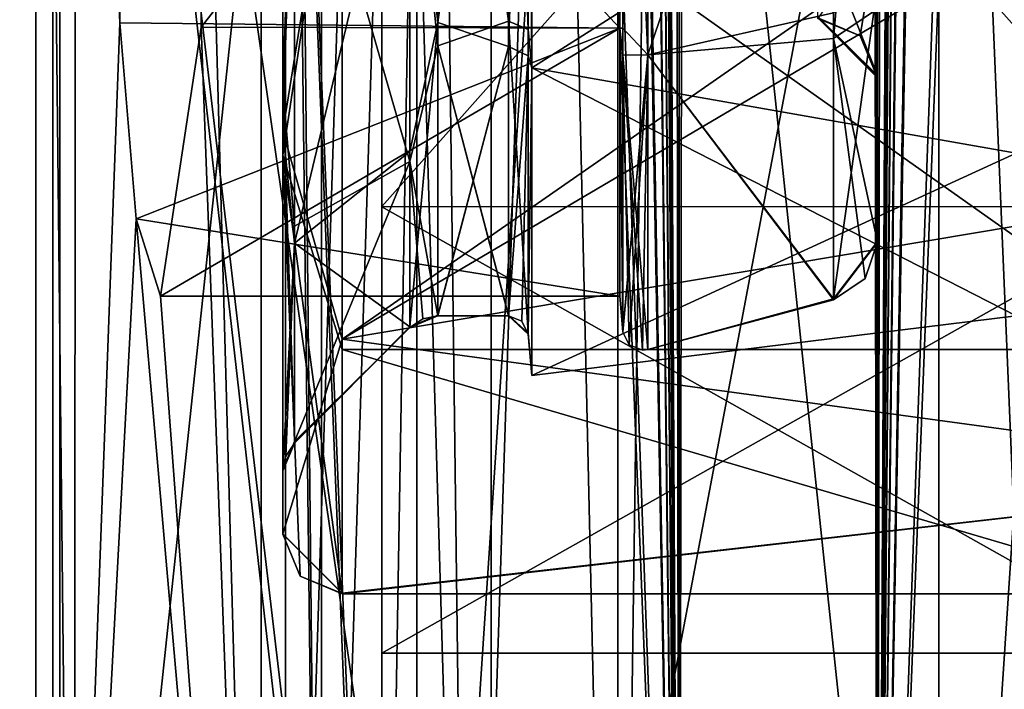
# Model space of a CAD drawing. Header units: millimetres. Extents: x -455 to 455, y -678 to 20.
# Tile 4 of 256: x -3.83 to 1.14, y -670.68 to -667.31. Entities that reach past the tile are written whole.
import ezdxf

# ---------------------------------------------------------------- set-up
doc = ezdxf.new("R2010")
doc.units = ezdxf.units.MM
doc.header["$LTSCALE"] = 65.185185
for name, color, linetype in [('107', 7, 'CONTINUOUS'), ('111', 7, 'CONTINUOUS'), ('135', 7, 'CONTINUOUS'), ('171', 7, 'CONTINUOUS'), ('196', 7, 'CONTINUOUS'), ('201', 7, 'CONTINUOUS'), ('212', 7, 'CONTINUOUS'), ('216', 7, 'CONTINUOUS'), ('217', 7, 'CONTINUOUS'), ('29', 7, 'CONTINUOUS'), ('30', 7, 'CONTINUOUS'), ('31', 7, 'CONTINUOUS'), ('32', 7, 'CONTINUOUS'), ('33', 7, 'CONTINUOUS'), ('34', 7, 'CONTINUOUS'), ('35', 7, 'CONTINUOUS'), ('36', 7, 'CONTINUOUS'), ('40', 7, 'CONTINUOUS'), ('41', 7, 'CONTINUOUS'), ('42', 7, 'CONTINUOUS'), ('43', 7, 'CONTINUOUS'), ('44', 7, 'CONTINUOUS'), ('45', 7, 'CONTINUOUS'), ('46', 7, 'CONTINUOUS'), ('47', 7, 'CONTINUOUS'), ('55', 7, 'CONTINUOUS'), ('56', 7, 'CONTINUOUS'), ('58', 7, 'CONTINUOUS'), ('60', 7, 'CONTINUOUS'), ('648', 7, 'CONTINUOUS'), ('653', 7, 'CONTINUOUS'), ('654', 7, 'CONTINUOUS'), ('656', 7, 'CONTINUOUS'), ('657', 7, 'CONTINUOUS'), ('658', 7, 'CONTINUOUS'), ('659', 7, 'CONTINUOUS'), ('661', 7, 'CONTINUOUS'), ('662', 7, 'CONTINUOUS'), ('663', 7, 'CONTINUOUS'), ('664', 7, 'CONTINUOUS'), ('665', 7, 'CONTINUOUS'), ('666', 7, 'CONTINUOUS'), ('667', 7, 'CONTINUOUS'), ('668', 7, 'CONTINUOUS'), ('669', 7, 'CONTINUOUS'), ('670', 7, 'CONTINUOUS'), ('673', 7, 'CONTINUOUS'), ('675', 7, 'CONTINUOUS'), ('676', 7, 'CONTINUOUS'), ('677', 7, 'CONTINUOUS'), ('678', 7, 'CONTINUOUS'), ('679', 7, 'CONTINUOUS'), ('680', 7, 'CONTINUOUS'), ('765', 7, 'CONTINUOUS'), ('766', 7, 'CONTINUOUS'), ('767', 7, 'CONTINUOUS'), ('768', 7, 'CONTINUOUS'), ('769', 7, 'CONTINUOUS'), ('90', 7, 'CONTINUOUS'), ('94', 7, 'CONTINUOUS')]:
    doc.layers.add(name, color=color, linetype=linetype)

msp = doc.modelspace()

# ---------------------------------------------------------------- linework, layer by layer
at = {"layer": '107', "linetype": 'Continuous'}
for points in [[(-3.5125, -558.5, 18.7491), (-4.7949, -558.5, 16.1486), (-3.5499, -676, 18.7144), (-3.5125, -558.5, 18.7491)], [(-3.5499, -676, 18.7144), (-4.7949, -558.5, 16.1486), (-4.7949, -676, 16.1486), (-3.5499, -676, 18.7144)], [(-2.2972, -676, 19.5133), (-3.5125, -558.5, 18.7491), (-3.5499, -676, 18.7144), (-2.2972, -676, 19.5133)], [(-0.8101, -676, 19.8), (-0.8101, -558.5, 19.8), (-3.5125, -558.5, 18.7491), (-0.8101, -676, 19.8)], [(-0.8101, -676, 19.8), (-3.5125, -558.5, 18.7491), (-2.2972, -676, 19.5133), (-0.8101, -676, 19.8)]]:
    msp.add_3dface(points, dxfattribs=at)
at = {"layer": '111', "linetype": 'Continuous'}
for points in [[(-1.4478, -606.8976, -14.2), (-1.4478, -676, -14.2), (-5.5029, -676, -12.4157), (-1.4478, -606.8976, -14.2)], [(-1.4478, -606.8976, -14.2), (-5.5029, -676, -12.4157), (-5.5029, -606.8976, -12.4157), (-1.4478, -606.8976, -14.2)]]:
    msp.add_3dface(points, dxfattribs=at)
at = {"layer": '135', "linetype": 'Continuous'}
for points in [[(0.8101, -558.5, 19.8), (0.8101, -676, 19.8), (3.4746, -676, 18.7834), (0.8101, -558.5, 19.8)], [(0.8101, -558.5, 19.8), (3.4746, -676, 18.7834), (3.5125, -558.5, 18.7491), (0.8101, -558.5, 19.8)]]:
    msp.add_3dface(points, dxfattribs=at)
at = {"layer": '171', "linetype": 'Continuous'}
for points in [[(-0.5, -35.7, -3.35), (-0.5, -675, -3.35), (-1.08, -558.3, -3.2333), (-0.5, -35.7, -3.35)], [(-1.08, -560.5, -3.2333), (-1.08, -558.3, -3.2333), (-0.5, -675, -3.35), (-1.08, -560.5, -3.2333)], [(-1.08, -573.8, -3.2333), (-1.08, -560.5, -3.2333), (-0.5, -675, -3.35), (-1.08, -573.8, -3.2333)], [(-1.08, -575.2, -3.2333), (-1.08, -573.8, -3.2333), (-0.5, -675, -3.35), (-1.08, -575.2, -3.2333)], [(-1.08, -590.8, -3.2333), (-1.08, -575.2, -3.2333), (-0.5, -675, -3.35), (-1.08, -590.8, -3.2333)], [(-1.08, -592.2, -3.2333), (-1.08, -590.8, -3.2333), (-0.5, -675, -3.35), (-1.08, -592.2, -3.2333)], [(-1.08, -607.8, -3.2333), (-1.08, -592.2, -3.2333), (-0.5, -675, -3.35), (-1.08, -607.8, -3.2333)], [(-1.08, -609.2, -3.2333), (-1.08, -607.8, -3.2333), (-0.5, -675, -3.35), (-1.08, -609.2, -3.2333)], [(-1.08, -624.8, -3.2333), (-1.08, -609.2, -3.2333), (-0.5, -675, -3.35), (-1.08, -624.8, -3.2333)], [(-1.08, -626.2, -3.2333), (-1.08, -624.8, -3.2333), (-0.5, -675, -3.35), (-1.08, -626.2, -3.2333)], [(-1.08, -641.8, -3.2333), (-1.08, -626.2, -3.2333), (-0.5, -675, -3.35), (-1.08, -641.8, -3.2333)], [(-1.08, -643.2, -3.2333), (-1.08, -641.8, -3.2333), (-0.5, -675, -3.35), (-1.08, -643.2, -3.2333)], [(-1.08, -658.8, -3.2333), (-1.08, -643.2, -3.2333), (-0.5, -675, -3.35), (-1.08, -658.8, -3.2333)], [(-1.08, -660.2, -3.2333), (-1.08, -658.8, -3.2333), (-0.5, -675, -3.35), (-1.08, -660.2, -3.2333)], [(-1.5606, -675, -2.9106), (-2, -675, -1.85), (-1.749, -660.2, -2.6806), (-1.5606, -675, -2.9106)], [(-2, -675, -1.85), (-2, -660.2, -1.85), (-1.749, -660.2, -2.6806), (-2, -675, -1.85)], [(-1.5606, -675, -2.9106), (-1.749, -660.2, -2.6806), (-1.08, -660.2, -3.2333), (-1.5606, -675, -2.9106)], [(-0.5, -675, -3.35), (-1.5606, -675, -2.9106), (-1.08, -660.2, -3.2333), (-0.5, -675, -3.35)]]:
    msp.add_3dface(points, dxfattribs=at)
at = {"layer": '196', "linetype": 'Continuous'}
for points in [[(0.5, -675, -3.35), (-0.5, -675, -3.35), (-0.5, -35.7, -3.35), (0.5, -675, -3.35)], [(0.5, -675, -3.35), (-0.5, -35.7, -3.35), (-0.2, -74.7, -3.35), (0.5, -675, -3.35)], [(0.5, -675, -3.35), (0.2, -74.7, -3.35), (0.5, -35.7, -3.35), (0.5, -675, -3.35)], [(0.5, -675, -3.35), (-0.2, -74.7, -3.35), (0.2, -74.7, -3.35), (0.5, -675, -3.35)]]:
    msp.add_3dface(points, dxfattribs=at)
at = {"layer": '201', "linetype": 'Continuous'}
for points in [[(1.08, -558.3, -3.2333), (0.5, -675, -3.35), (1.3405, -35.5196, -3.0924), (1.08, -558.3, -3.2333)], [(0.5, -675, -3.35), (0.5, -35.7, -3.35), (1.3405, -35.5196, -3.0924), (0.5, -675, -3.35)], [(0.5, -675, -3.35), (1.08, -558.3, -3.2333), (1.08, -560.5, -3.2333), (0.5, -675, -3.35)], [(0.5, -675, -3.35), (1.08, -560.5, -3.2333), (1.08, -573.8, -3.2333), (0.5, -675, -3.35)], [(0.5, -675, -3.35), (1.08, -573.8, -3.2333), (1.08, -575.2, -3.2333), (0.5, -675, -3.35)], [(0.5, -675, -3.35), (1.08, -575.2, -3.2333), (1.08, -590.8, -3.2333), (0.5, -675, -3.35)], [(0.5, -675, -3.35), (1.08, -590.8, -3.2333), (1.08, -592.2, -3.2333), (0.5, -675, -3.35)], [(0.5, -675, -3.35), (1.08, -592.2, -3.2333), (1.08, -607.8, -3.2333), (0.5, -675, -3.35)], [(0.5, -675, -3.35), (1.08, -607.8, -3.2333), (1.08, -609.2, -3.2333), (0.5, -675, -3.35)], [(0.5, -675, -3.35), (1.08, -609.2, -3.2333), (1.08, -624.8, -3.2333), (0.5, -675, -3.35)], [(0.5, -675, -3.35), (1.08, -624.8, -3.2333), (1.08, -626.2, -3.2333), (0.5, -675, -3.35)], [(0.5, -675, -3.35), (1.08, -626.2, -3.2333), (1.08, -641.8, -3.2333), (0.5, -675, -3.35)], [(0.5, -675, -3.35), (1.08, -641.8, -3.2333), (1.08, -643.2, -3.2333), (0.5, -675, -3.35)], [(0.5, -675, -3.35), (1.08, -643.2, -3.2333), (1.08, -658.8, -3.2333), (0.5, -675, -3.35)], [(1.08, -660.2, -3.2333), (0.5, -675, -3.35), (1.08, -658.8, -3.2333), (1.08, -660.2, -3.2333)], [(1.5606, -675, -2.9106), (0.5, -675, -3.35), (1.08, -660.2, -3.2333), (1.5606, -675, -2.9106)], [(1.5606, -675, -2.9106), (1.08, -660.2, -3.2333), (1.749, -660.2, -2.6806), (1.5606, -675, -2.9106)]]:
    msp.add_3dface(points, dxfattribs=at)
at = {"layer": '212', "linetype": 'Continuous'}
for points in [[(0.5, -26.5, 16.65), (0.5, -675, 16.65), (1.08, -558.3, 16.5333), (0.5, -26.5, 16.65)], [(1.08, -560.5, 16.5333), (1.08, -558.3, 16.5333), (0.5, -675, 16.65), (1.08, -560.5, 16.5333)], [(1.08, -573.8, 16.5333), (1.08, -560.5, 16.5333), (0.5, -675, 16.65), (1.08, -573.8, 16.5333)], [(1.08, -575.2, 16.5333), (1.08, -573.8, 16.5333), (0.5, -675, 16.65), (1.08, -575.2, 16.5333)], [(1.08, -590.8, 16.5333), (1.08, -575.2, 16.5333), (0.5, -675, 16.65), (1.08, -590.8, 16.5333)], [(1.08, -592.2, 16.5333), (1.08, -590.8, 16.5333), (0.5, -675, 16.65), (1.08, -592.2, 16.5333)], [(1.08, -607.8, 16.5333), (1.08, -592.2, 16.5333), (0.5, -675, 16.65), (1.08, -607.8, 16.5333)], [(1.08, -609.2, 16.5333), (1.08, -607.8, 16.5333), (0.5, -675, 16.65), (1.08, -609.2, 16.5333)], [(1.08, -624.8, 16.5333), (1.08, -609.2, 16.5333), (0.5, -675, 16.65), (1.08, -624.8, 16.5333)], [(1.08, -626.2, 16.5333), (1.08, -624.8, 16.5333), (0.5, -675, 16.65), (1.08, -626.2, 16.5333)], [(1.08, -641.8, 16.5333), (1.08, -626.2, 16.5333), (0.5, -675, 16.65), (1.08, -641.8, 16.5333)], [(1.08, -643.2, 16.5333), (1.08, -641.8, 16.5333), (0.5, -675, 16.65), (1.08, -643.2, 16.5333)], [(1.08, -658.8, 16.5333), (1.08, -643.2, 16.5333), (0.5, -675, 16.65), (1.08, -658.8, 16.5333)], [(1.08, -660.2, 16.5333), (1.08, -658.8, 16.5333), (0.5, -675, 16.65), (1.08, -660.2, 16.5333)], [(0.5, -675, 16.65), (1.5606, -675, 16.2106), (1.08, -660.2, 16.5333), (0.5, -675, 16.65)], [(1.08, -660.2, 16.5333), (1.5606, -675, 16.2106), (1.749, -660.2, 15.9806), (1.08, -660.2, 16.5333)]]:
    msp.add_3dface(points, dxfattribs=at)
at = {"layer": '216', "linetype": 'Continuous'}
for points in [[(1.8235, -675.5, 16.9059), (0.8101, -675.5, 17.3), (1.8235, -660.2, 16.9059), (1.8235, -675.5, 16.9059)], [(0.8101, -675.5, 17.3), (0.8101, -660.2, 17.3), (1.8235, -660.2, 16.9059), (0.8101, -675.5, 17.3)]]:
    msp.add_3dface(points, dxfattribs=at)
at = {"layer": '217', "linetype": 'Continuous'}
for points in [[(-0.5, -675, 16.65), (0.5, -675, 16.65), (0.5, -26.5, 16.65), (-0.5, -675, 16.65)], [(-0.5, -675, 16.65), (0.5, -26.5, 16.65), (-0.5, -26.5, 16.65), (-0.5, -675, 16.65)]]:
    msp.add_3dface(points, dxfattribs=at)
at = {"layer": '29', "linetype": 'Continuous'}
for points in [[(-1.2433, -664.45, 9.3347), (-1.2433, -667.55, 9.3347), (-1.2616, -667.3566, 9.2033), (-1.2433, -664.45, 9.3347)], [(-1.2616, -664.5105, 9.1281), (-1.2433, -664.45, 9.3347), (-1.2616, -667.3566, 9.2033), (-1.2616, -664.5105, 9.1281)], [(-1.2433, -667.55, 9.3347), (-1.2616, -668.8873, 6.8026), (-1.2616, -667.3566, 9.2033), (-1.2433, -667.55, 9.3347)], [(-1.2433, -669.1, 6.65), (-1.2616, -668.8873, 6.8026), (-1.2433, -667.55, 9.3347), (-1.2433, -669.1, 6.65)], [(-1.2616, -668.8903, 6.7263), (-1.2616, -668.8873, 6.8026), (-1.2433, -669.1, 6.65), (-1.2616, -668.8903, 6.7263)], [(-1.2616, -668.8913, 6.65), (-1.2616, -668.8903, 6.7263), (-1.2433, -669.1, 6.65), (-1.2616, -668.8913, 6.65)]]:
    msp.add_3dface(points, dxfattribs=at)
at = {"layer": '30', "linetype": 'Continuous'}
for points in [[(-1.2616, -664.5105, 9.1281), (-1.2616, -667.3566, 9.2033), (-1.3612, -664.5575, 9.0499), (-1.2616, -664.5105, 9.1281)], [(-1.3612, -664.5575, 9.0499), (-1.2616, -667.3566, 9.2033), (-1.3612, -667.3138, 9.1226), (-1.3612, -664.5575, 9.0499)], [(-1.2616, -667.3566, 9.2033), (-1.2616, -668.8873, 6.8026), (-1.3612, -667.3138, 9.1226), (-1.2616, -667.3566, 9.2033)], [(-1.3612, -667.3138, 9.1226), (-1.2616, -668.8873, 6.8026), (-1.3612, -668.7961, 6.7978), (-1.3612, -667.3138, 9.1226)], [(-1.2616, -668.8873, 6.8026), (-1.2616, -668.8903, 6.7263), (-1.3612, -668.7961, 6.7978), (-1.2616, -668.8873, 6.8026)], [(-1.3612, -668.7961, 6.7978), (-1.2616, -668.8903, 6.7263), (-1.3612, -668.799, 6.7239), (-1.3612, -668.7961, 6.7978)], [(-1.2616, -668.8903, 6.7263), (-1.2616, -668.8913, 6.65), (-1.3612, -668.799, 6.7239), (-1.2616, -668.8903, 6.7263)], [(-1.3612, -668.799, 6.7239), (-1.2616, -668.8913, 6.65), (-1.2936, -668.8263, 6.65), (-1.3612, -668.799, 6.7239)], [(-1.3612, -668.8, 6.65), (-1.3612, -668.799, 6.7239), (-1.2936, -668.8263, 6.65), (-1.3612, -668.8, 6.65)]]:
    msp.add_3dface(points, dxfattribs=at)
at = {"layer": '31', "linetype": 'Continuous'}
for points in [[(-1.3612, -664.5575, 9.0499), (-1.3612, -667.3138, 9.1226), (-1.7172, -664.6796, 9.1191), (-1.3612, -664.5575, 9.0499)], [(-1.7172, -664.6796, 9.1191), (-1.3612, -667.3138, 9.1226), (-1.7172, -667.4393, 9.0518), (-1.7172, -664.6796, 9.1191)], [(-1.3612, -667.3138, 9.1226), (-1.3612, -668.7961, 6.7978), (-1.7172, -667.4393, 9.0518), (-1.3612, -667.3138, 9.1226)], [(-1.3612, -668.7961, 6.7978), (-1.3612, -668.799, 6.7239), (-1.7172, -667.4393, 9.0518), (-1.3612, -668.7961, 6.7978)], [(-1.3612, -668.799, 6.7239), (-1.3612, -668.8, 6.65), (-1.7172, -667.4393, 9.0518), (-1.3612, -668.799, 6.7239)], [(-1.7172, -667.4393, 9.0518), (-1.3612, -668.8, 6.65), (-1.7172, -668.8, 6.65), (-1.7172, -667.4393, 9.0518)]]:
    msp.add_3dface(points, dxfattribs=at)
at = {"layer": '32', "linetype": 'Continuous'}
for points in [[(-1.7172, -667.3204, 4.1809), (-1.3612, -664.6862, 4.1774), (-1.7172, -664.5607, 4.2482), (-1.7172, -667.3204, 4.1809)], [(-1.3612, -667.4425, 4.2501), (-1.3612, -664.6862, 4.1774), (-1.7172, -667.3204, 4.1809), (-1.3612, -667.4425, 4.2501)], [(-1.7172, -668.7967, 6.5134), (-1.3612, -667.4425, 4.2501), (-1.7172, -667.3204, 4.1809), (-1.7172, -668.7967, 6.5134)], [(-1.7172, -668.8, 6.65), (-1.3612, -668.8, 6.65), (-1.3612, -667.4425, 4.2501), (-1.7172, -668.8, 6.65)], [(-1.7172, -668.8, 6.65), (-1.3612, -667.4425, 4.2501), (-1.7172, -668.7992, 6.5817), (-1.7172, -668.8, 6.65)], [(-1.7172, -668.7992, 6.5817), (-1.3612, -667.4425, 4.2501), (-1.7172, -668.7967, 6.5134), (-1.7172, -668.7992, 6.5817)]]:
    msp.add_3dface(points, dxfattribs=at)
at = {"layer": '33', "linetype": 'Continuous'}
for points in [[(-1.3612, -664.6862, 4.1774), (-1.3612, -667.4425, 4.2501), (-1.2616, -664.6434, 4.0967), (-1.3612, -664.6862, 4.1774)], [(-1.2616, -664.6434, 4.0967), (-1.3612, -667.4425, 4.2501), (-1.2616, -667.4895, 4.1719), (-1.2616, -664.6434, 4.0967)], [(-1.3612, -667.4425, 4.2501), (-1.3612, -668.8, 6.65), (-1.2616, -667.4895, 4.1719), (-1.3612, -667.4425, 4.2501)], [(-1.3612, -668.8, 6.65), (-1.2936, -668.8263, 6.65), (-1.2616, -667.4895, 4.1719), (-1.3612, -668.8, 6.65)], [(-1.2936, -668.8263, 6.65), (-1.2616, -668.8913, 6.65), (-1.2616, -667.4895, 4.1719), (-1.2936, -668.8263, 6.65)]]:
    msp.add_3dface(points, dxfattribs=at)
at = {"layer": '34', "linetype": 'Continuous'}
for points in [[(-1.2433, -664.45, 3.9653), (-1.2616, -664.6434, 4.0967), (-1.2433, -667.55, 3.9653), (-1.2433, -664.45, 3.9653)], [(-1.2616, -664.6434, 4.0967), (-1.2616, -667.4895, 4.1719), (-1.2433, -667.55, 3.9653), (-1.2616, -664.6434, 4.0967)], [(-1.2616, -667.4895, 4.1719), (-1.2616, -668.8913, 6.65), (-1.2433, -667.55, 3.9653), (-1.2616, -667.4895, 4.1719)], [(-1.2616, -668.8913, 6.65), (-1.2433, -669.1, 6.65), (-1.2433, -667.55, 3.9653), (-1.2616, -668.8913, 6.65)]]:
    msp.add_3dface(points, dxfattribs=at)
at = {"layer": '35', "linetype": 'Continuous'}
for points in [[(-1.2433, -664.45, 3.9653), (-1.2433, -667.55, 3.9653), (1.2, -666, 3.85), (-1.2433, -664.45, 3.9653)], [(1.2, -666, 3.85), (-1.2433, -667.55, 3.9653), (1.2, -667.9799, 4.6701), (1.2, -666, 3.85)], [(-1.2433, -667.55, 3.9653), (-1.2433, -669.1, 6.65), (1.2, -667.9799, 4.6701), (-1.2433, -667.55, 3.9653)], [(1.2, -667.9799, 4.6701), (-1.2433, -669.1, 6.65), (1.2, -668.8, 6.65), (1.2, -667.9799, 4.6701)]]:
    msp.add_3dface(points, dxfattribs=at)
at = {"layer": '36', "linetype": 'Continuous'}
for points in [[(-1.2433, -667.55, 9.3347), (-1.2433, -664.45, 9.3347), (1.2, -666, 9.45), (-1.2433, -667.55, 9.3347)], [(1.2, -667.9799, 8.6299), (-1.2433, -667.55, 9.3347), (1.2, -666, 9.45), (1.2, -667.9799, 8.6299)], [(-1.2433, -669.1, 6.65), (-1.2433, -667.55, 9.3347), (1.2, -668.8, 6.65), (-1.2433, -669.1, 6.65)], [(1.2, -668.8, 6.65), (-1.2433, -667.55, 9.3347), (1.2, -667.9799, 8.6299), (1.2, -668.8, 6.65)]]:
    msp.add_3dface(points, dxfattribs=at)
at = {"layer": '40', "linetype": 'Continuous'}
for points in [[(-1.7172, -667.3204, 4.1809), (-1.7172, -664.5607, 4.2482), (-1.8586, -666, 3.7914), (-1.7172, -667.3204, 4.1809)], [(-1.8586, -667.9714, 4.58), (-1.7172, -667.3204, 4.1809), (-1.8586, -666, 3.7914), (-1.8586, -667.9714, 4.58)], [(-1.7172, -668.7967, 6.5134), (-1.7172, -667.3204, 4.1809), (-1.8586, -668.8552, 6.5105), (-1.7172, -668.7967, 6.5134)], [(-1.8586, -668.8552, 6.5105), (-1.7172, -667.3204, 4.1809), (-1.8586, -667.9714, 4.58), (-1.8586, -668.8552, 6.5105)], [(-1.7172, -668.7992, 6.5817), (-1.7172, -668.7967, 6.5134), (-1.8586, -668.8577, 6.5802), (-1.7172, -668.7992, 6.5817)], [(-1.8586, -668.8577, 6.5802), (-1.7172, -668.7967, 6.5134), (-1.8586, -668.8552, 6.5105), (-1.8586, -668.8577, 6.5802)], [(-1.7937, -668.8152, 6.65), (-1.7172, -668.7992, 6.5817), (-1.8586, -668.8586, 6.65), (-1.7937, -668.8152, 6.65)], [(-1.8586, -668.8586, 6.65), (-1.7172, -668.7992, 6.5817), (-1.8586, -668.8577, 6.5802), (-1.8586, -668.8586, 6.65)], [(-1.7172, -668.8, 6.65), (-1.7172, -668.7992, 6.5817), (-1.7937, -668.8152, 6.65), (-1.7172, -668.8, 6.65)]]:
    msp.add_3dface(points, dxfattribs=at)
at = {"layer": '41', "linetype": 'Continuous'}
for points in [[(-1.7172, -664.6796, 9.1191), (-1.7172, -667.4393, 9.0518), (-1.8586, -666, 9.5086), (-1.7172, -664.6796, 9.1191)], [(-1.8586, -666, 9.5086), (-1.7172, -667.4393, 9.0518), (-1.8586, -668.0213, 8.6713), (-1.8586, -666, 9.5086)], [(-1.7172, -667.4393, 9.0518), (-1.7172, -668.8, 6.65), (-1.8586, -668.0213, 8.6713), (-1.7172, -667.4393, 9.0518)], [(-1.7172, -668.8, 6.65), (-1.7937, -668.8152, 6.65), (-1.8586, -668.0213, 8.6713), (-1.7172, -668.8, 6.65)], [(-1.7937, -668.8152, 6.65), (-1.8586, -668.8586, 6.65), (-1.8586, -668.0213, 8.6713), (-1.7937, -668.8152, 6.65)]]:
    msp.add_3dface(points, dxfattribs=at)
at = {"layer": '42', "linetype": 'Continuous'}
for points in [[(-1.8586, -666, 9.5086), (-1.8586, -668.0213, 8.6713), (-2.4414, -666, 10.0914), (-1.8586, -666, 9.5086)], [(-2.4414, -666, 10.0914), (-1.8586, -668.0213, 8.6713), (-2.4414, -668.3476, 9.1663), (-2.4414, -666, 10.0914)], [(-1.8586, -668.0213, 8.6713), (-1.8586, -668.8586, 6.65), (-2.4414, -669.4332, 6.8885), (-1.8586, -668.0213, 8.6713)], [(-2.4414, -668.3476, 9.1663), (-1.8586, -668.0213, 8.6713), (-2.4414, -669.4332, 6.8885), (-2.4414, -668.3476, 9.1663)], [(-2.4414, -669.4332, 6.8885), (-1.8586, -668.8586, 6.65), (-2.4414, -669.4394, 6.7693), (-2.4414, -669.4332, 6.8885)], [(-2.4414, -669.4394, 6.7693), (-1.8586, -668.8586, 6.65), (-2.4414, -669.4414, 6.65), (-2.4414, -669.4394, 6.7693)]]:
    msp.add_3dface(points, dxfattribs=at)
at = {"layer": '43', "linetype": 'Continuous'}
for points in [[(-2.5, -664.1401, 9.7123), (-2.4414, -666, 10.0914), (-2.5, -667.646, 9.8323), (-2.5, -664.1401, 9.7123)], [(-2.4414, -666, 10.0914), (-2.4414, -668.3476, 9.1663), (-2.5, -667.646, 9.8323), (-2.4414, -666, 10.0914)], [(-2.4414, -668.3476, 9.1663), (-2.4414, -669.4332, 6.8885), (-2.5, -667.646, 9.8323), (-2.4414, -668.3476, 9.1663)], [(-2.4414, -669.4332, 6.8885), (-2.5, -669.5742, 6.8983), (-2.5, -667.646, 9.8323), (-2.4414, -669.4332, 6.8885)], [(-2.4414, -669.4332, 6.8885), (-2.4414, -669.4394, 6.7693), (-2.5, -669.5742, 6.8983), (-2.4414, -669.4332, 6.8885)], [(-2.4414, -669.4394, 6.7693), (-2.4414, -669.4414, 6.65), (-2.5, -669.5807, 6.7742), (-2.4414, -669.4394, 6.7693)], [(-2.5, -669.5742, 6.8983), (-2.4414, -669.4394, 6.7693), (-2.5, -669.5807, 6.7742), (-2.5, -669.5742, 6.8983)], [(-2.5, -669.5807, 6.7742), (-2.4414, -669.4414, 6.65), (-2.4848, -669.5063, 6.65), (-2.5, -669.5807, 6.7742)], [(-2.5, -669.5828, 6.65), (-2.5, -669.5807, 6.7742), (-2.4848, -669.5063, 6.65), (-2.5, -669.5828, 6.65)]]:
    msp.add_3dface(points, dxfattribs=at)
at = {"layer": '44', "linetype": 'Continuous'}
for points in [[(-2.5, -664.1401, 9.7123), (-2.5, -667.646, 9.8323), (-2.5, -664.0101, 10.0041), (-2.5, -664.1401, 9.7123)], [(-2.5, -664.0101, 10.0041), (-2.5, -667.646, 9.8323), (-2.5, -667.8682, 10.0734), (-2.5, -664.0101, 10.0041)], [(-2.5, -664.1318, 3.2266), (-2.5, -667.9899, 3.2959), (-2.5, -664.354, 3.4677), (-2.5, -664.1318, 3.2266)], [(-2.5, -664.354, 3.4677), (-2.5, -667.9899, 3.2959), (-2.5, -667.8599, 3.5877), (-2.5, -664.354, 3.4677)], [(-2.5, -667.646, 9.8323), (-2.5, -669.5742, 6.8983), (-2.5, -667.8682, 10.0734), (-2.5, -667.646, 9.8323)], [(-2.5, -669.9, 6.65), (-2.5, -669.5828, 6.65), (-2.5, -667.8599, 3.5877), (-2.5, -669.9, 6.65)], [(-2.5, -667.9899, 3.2959), (-2.5, -669.9, 6.65), (-2.5, -667.8599, 3.5877), (-2.5, -667.9899, 3.2959)], [(-2.5, -667.8682, 10.0734), (-2.5, -669.5742, 6.8983), (-2.5, -669.8976, 6.7873), (-2.5, -667.8682, 10.0734)], [(-2.5, -669.5742, 6.8983), (-2.5, -669.5807, 6.7742), (-2.5, -669.8976, 6.7873), (-2.5, -669.5742, 6.8983)], [(-2.5, -669.5807, 6.7742), (-2.5, -669.5828, 6.65), (-2.5, -669.8994, 6.7186), (-2.5, -669.5807, 6.7742)], [(-2.5, -669.8976, 6.7873), (-2.5, -669.5807, 6.7742), (-2.5, -669.8994, 6.7186), (-2.5, -669.8976, 6.7873)], [(-2.5, -669.5828, 6.65), (-2.5, -669.9, 6.65), (-2.5, -669.8994, 6.7186), (-2.5, -669.5828, 6.65)]]:
    msp.add_3dface(points, dxfattribs=at)
at = {"layer": '45', "linetype": 'Continuous'}
for points in [[(-2.5, -667.9899, 3.2959), (-2.5, -664.1318, 3.2266), (-2.2, -666, 2.45), (-2.5, -667.9899, 3.2959)], [(-2.2, -668.9698, 3.6802), (-2.5, -667.9899, 3.2959), (-2.2, -666, 2.45), (-2.2, -668.9698, 3.6802)], [(-2.5, -669.9, 6.65), (-2.5, -667.9899, 3.2959), (-2.4121, -670.1121, 6.65), (-2.5, -669.9, 6.65)], [(-2.2, -670.2, 6.65), (-2.5, -667.9899, 3.2959), (-2.2, -668.9698, 3.6802), (-2.2, -670.2, 6.65)], [(-2.5, -667.9899, 3.2959), (-2.2, -670.2, 6.65), (-2.4121, -670.1121, 6.65), (-2.5, -667.9899, 3.2959)]]:
    msp.add_3dface(points, dxfattribs=at)
at = {"layer": '46', "linetype": 'Continuous'}
for points in [[(-2.2, -668.9698, 3.6802), (-2.2, -666, 2.45), (2, -668.9698, 3.6802), (-2.2, -668.9698, 3.6802)], [(2, -668.9698, 3.6802), (-2.2, -666, 2.45), (2, -666, 2.45), (2, -668.9698, 3.6802)], [(-2.2, -670.2, 6.65), (-2.2, -668.9698, 3.6802), (2, -670.2, 6.65), (-2.2, -670.2, 6.65)], [(2, -670.2, 6.65), (-2.2, -668.9698, 3.6802), (2, -668.9698, 3.6802), (2, -670.2, 6.65)]]:
    msp.add_3dface(points, dxfattribs=at)
at = {"layer": '47', "linetype": 'Continuous'}
for points in [[(2.7489, -666, 10.85), (2, -666, 10.85), (-2.2, -668.9171, 9.6717), (2.7489, -666, 10.85)], [(2.797, -668.0784, 10.3001), (2.7489, -666, 10.85), (-2.2, -668.9171, 9.6717), (2.797, -668.0784, 10.3001)], [(-2.2, -668.9171, 9.6717), (2, -666, 10.85), (-2.2, -666, 10.85), (-2.2, -668.9171, 9.6717)], [(2.9292, -669.6143, 8.7892), (2.797, -668.0784, 10.3001), (-2.2, -668.9171, 9.6717), (2.9292, -669.6143, 8.7892)], [(-2.2, -670.1974, 6.7978), (2.9292, -669.6143, 8.7892), (-2.2, -668.9171, 9.6717), (-2.2, -670.1974, 6.7978)], [(-2.2, -670.2, 6.65), (2, -670.2, 6.65), (2.9292, -669.6143, 8.7892), (-2.2, -670.2, 6.65)], [(-2.2, -670.2, 6.65), (2.9292, -669.6143, 8.7892), (-2.2, -670.1993, 6.7239), (-2.2, -670.2, 6.65)], [(-2.2, -670.1993, 6.7239), (2.9292, -669.6143, 8.7892), (-2.2, -670.1974, 6.7978), (-2.2, -670.1993, 6.7239)]]:
    msp.add_3dface(points, dxfattribs=at)
at = {"layer": '55', "linetype": 'Continuous'}
for points in [[(-2, -675, -0.55), (-2, -675.5, -0.55), (-3.7463, -660.2, -0.55), (-2, -675, -0.55)], [(-2, -660.2, -0.55), (-2, -675, -0.55), (-3.7463, -660.2, -0.55), (-2, -660.2, -0.55)], [(-3.7463, -660.2, -0.55), (-2, -675.5, -0.55), (-3.7463, -675.5, -0.55), (-3.7463, -660.2, -0.55)]]:
    msp.add_3dface(points, dxfattribs=at)
at = {"layer": '56', "linetype": 'Continuous'}
for points in [[(-2, -675, -1.85), (-2, -675, -0.55), (-2, -660.2, -0.55), (-2, -675, -1.85)], [(-2, -675, -1.85), (-2, -660.2, -0.55), (-2, -660.2, -1.85), (-2, -675, -1.85)]]:
    msp.add_3dface(points, dxfattribs=at)
at = {"layer": '58', "linetype": 'Continuous'}
for points in [[(1.4478, -660.2, -11.7), (-1.4478, -660.2, -11.7), (-1.4478, -675.5, -11.7), (1.4478, -660.2, -11.7)], [(1.4478, -675.5, -11.7), (1.4478, -660.2, -11.7), (-1.4478, -675.5, -11.7), (1.4478, -675.5, -11.7)]]:
    msp.add_3dface(points, dxfattribs=at)
at = {"layer": '60', "linetype": 'Continuous'}
for points in [[(0.8101, -675.5, 17.3), (-0.8101, -675.5, 17.3), (-0.8101, -660.2, 17.3), (0.8101, -675.5, 17.3)], [(0.8101, -675.5, 17.3), (-0.8101, -660.2, 17.3), (0.8101, -660.2, 17.3), (0.8101, -675.5, 17.3)]]:
    msp.add_3dface(points, dxfattribs=at)
at = {"layer": '648', "linetype": 'Continuous'}
for points in [[(-1.08, -558.3, 16.5333), (-0.5, -675, 16.65), (-1.3037, -26.2665, 16.4165), (-1.08, -558.3, 16.5333)], [(-0.5, -675, 16.65), (-0.5, -26.5, 16.65), (-1.3037, -26.2665, 16.4165), (-0.5, -675, 16.65)], [(-1.08, -560.5, 16.5333), (-0.5, -675, 16.65), (-1.08, -558.3, 16.5333), (-1.08, -560.5, 16.5333)], [(-1.08, -573.8, 16.5333), (-0.5, -675, 16.65), (-1.08, -560.5, 16.5333), (-1.08, -573.8, 16.5333)], [(-1.08, -575.2, 16.5333), (-0.5, -675, 16.65), (-1.08, -573.8, 16.5333), (-1.08, -575.2, 16.5333)], [(-1.08, -590.8, 16.5333), (-0.5, -675, 16.65), (-1.08, -575.2, 16.5333), (-1.08, -590.8, 16.5333)], [(-1.08, -592.2, 16.5333), (-0.5, -675, 16.65), (-1.08, -590.8, 16.5333), (-1.08, -592.2, 16.5333)], [(-1.08, -607.8, 16.5333), (-0.5, -675, 16.65), (-1.08, -592.2, 16.5333), (-1.08, -607.8, 16.5333)], [(-1.08, -609.2, 16.5333), (-0.5, -675, 16.65), (-1.08, -607.8, 16.5333), (-1.08, -609.2, 16.5333)], [(-1.08, -624.8, 16.5333), (-0.5, -675, 16.65), (-1.08, -609.2, 16.5333), (-1.08, -624.8, 16.5333)], [(-1.08, -626.2, 16.5333), (-0.5, -675, 16.65), (-1.08, -624.8, 16.5333), (-1.08, -626.2, 16.5333)], [(-1.08, -641.8, 16.5333), (-0.5, -675, 16.65), (-1.08, -626.2, 16.5333), (-1.08, -641.8, 16.5333)], [(-1.08, -643.2, 16.5333), (-0.5, -675, 16.65), (-1.08, -641.8, 16.5333), (-1.08, -643.2, 16.5333)], [(-1.08, -658.8, 16.5333), (-0.5, -675, 16.65), (-1.08, -643.2, 16.5333), (-1.08, -658.8, 16.5333)], [(-1.08, -660.2, 16.5333), (-0.5, -675, 16.65), (-1.08, -658.8, 16.5333), (-1.08, -660.2, 16.5333)], [(-2, -675, 15.15), (-1.5606, -675, 16.2106), (-2, -660.2, 15.15), (-2, -675, 15.15)], [(-1.5606, -675, 16.2106), (-1.749, -660.2, 15.9806), (-2, -660.2, 15.15), (-1.5606, -675, 16.2106)], [(-1.5606, -675, 16.2106), (-1.08, -660.2, 16.5333), (-1.749, -660.2, 15.9806), (-1.5606, -675, 16.2106)], [(-1.5606, -675, 16.2106), (-0.5, -675, 16.65), (-1.08, -660.2, 16.5333), (-1.5606, -675, 16.2106)]]:
    msp.add_3dface(points, dxfattribs=at)
at = {"layer": '653', "linetype": 'Continuous'}
for points in [[(-2, -675, 13.85), (-2, -675, 15.15), (-2, -660.2, 15.15), (-2, -675, 13.85)], [(-2, -675, 13.85), (-2, -660.2, 15.15), (-2, -660.2, 13.85), (-2, -675, 13.85)]]:
    msp.add_3dface(points, dxfattribs=at)
at = {"layer": '654', "linetype": 'Continuous'}
for points in [[(-2.4864, -675.5, 13.85), (-2, -675, 13.85), (-2, -660.2, 13.85), (-2.4864, -675.5, 13.85)], [(-2.4864, -675.5, 13.85), (-2, -660.2, 13.85), (-2.4864, -660.2, 13.85), (-2.4864, -675.5, 13.85)]]:
    msp.add_3dface(points, dxfattribs=at)
at = {"layer": '656', "linetype": 'Continuous'}
for points in [[(-2, -675, 12.45), (-2, -675.5, 12.45), (-2.6089, -660.2, 12.45), (-2, -675, 12.45)], [(-2, -660.2, 12.45), (-2, -675, 12.45), (-2.6089, -660.2, 12.45), (-2, -660.2, 12.45)], [(-2, -675.5, 12.45), (-2.6089, -675.5, 12.45), (-2.6089, -660.2, 12.45), (-2, -675.5, 12.45)]]:
    msp.add_3dface(points, dxfattribs=at)
at = {"layer": '657', "linetype": 'Continuous'}
for points in [[(-2, -660.2, 0.85), (-2, -675, 0.85), (-2, -663.7497, 2.7531), (-2, -660.2, 0.85)], [(-2, -675, 12.45), (-2, -660.2, 12.45), (-2, -668.2503, 10.5469), (-2, -675, 12.45)], [(-2, -668.2503, 10.5469), (-2, -660.2, 12.45), (-2, -663.7516, 10.548), (-2, -668.2503, 10.5469)], [(-2, -663.7497, 2.7531), (-2, -675, 0.85), (-2, -668.2484, 2.752), (-2, -663.7497, 2.7531)], [(-2, -668.2484, 2.752), (-2, -675, 0.85), (-2, -670.5, 6.65), (-2, -668.2484, 2.752)], [(-2, -675, 0.85), (-2, -675, 12.45), (-2, -668.2503, 10.5469), (-2, -675, 0.85)], [(-2, -670.5, 6.65), (-2, -675, 0.85), (-2, -668.2503, 10.5469), (-2, -670.5, 6.65)]]:
    msp.add_3dface(points, dxfattribs=at)
at = {"layer": '658', "linetype": 'Continuous'}
for points in [[(-3.6238, -675.5, 0.85), (-2, -675, 0.85), (-2, -660.2, 0.85), (-3.6238, -675.5, 0.85)], [(-3.6238, -675.5, 0.85), (-2, -660.2, 0.85), (-3.6238, -660.2, 0.85), (-3.6238, -675.5, 0.85)]]:
    msp.add_3dface(points, dxfattribs=at)
at = {"layer": '659', "linetype": 'Continuous'}
for points in [[(-3.6238, -675.5, 0.85), (-3.6238, -660.2, 0.85), (-3.3223, -667.3227, 4.2963), (-3.6238, -675.5, 0.85)], [(-3.3223, -667.3227, 4.2963), (-3.6238, -660.2, 0.85), (-3.3212, -664.6555, 4.3088), (-3.3223, -667.3227, 4.2963)], [(-2.6089, -660.2, 12.45), (-2.6089, -675.5, 12.45), (-2.9104, -664.6773, 9.0037), (-2.6089, -660.2, 12.45)], [(-2.9104, -664.6773, 9.0037), (-2.6089, -675.5, 12.45), (-2.9115, -667.3445, 8.9912), (-2.9104, -664.6773, 9.0037)], [(-3.2387, -668.3104, 5.252), (-3.6238, -675.5, 0.85), (-3.3223, -667.3227, 4.2963), (-3.2387, -668.3104, 5.252)], [(-2.6089, -675.5, 12.45), (-3.1164, -668.7, 6.65), (-2.9115, -667.3445, 8.9912), (-2.6089, -675.5, 12.45)], [(-2.6089, -675.5, 12.45), (-3.6238, -675.5, 0.85), (-3.2387, -668.3104, 5.252), (-2.6089, -675.5, 12.45)], [(-3.1164, -668.7, 6.65), (-2.6089, -675.5, 12.45), (-3.2387, -668.3104, 5.252), (-3.1164, -668.7, 6.65)]]:
    msp.add_3dface(points, dxfattribs=at)
at = {"layer": '661', "linetype": 'Continuous'}
for points in [[(-2.9104, -664.6773, 9.0037), (-2.9115, -667.3445, 8.9912), (-0.8, -664.65, 8.9883), (-2.9104, -664.6773, 9.0037)], [(-0.8, -664.65, 8.9883), (-2.9115, -667.3445, 8.9912), (-0.8, -667.35, 8.9883), (-0.8, -664.65, 8.9883)], [(-2.9115, -667.3445, 8.9912), (-3.1164, -668.7, 6.65), (-0.8, -667.35, 8.9883), (-2.9115, -667.3445, 8.9912)], [(-0.8, -667.35, 8.9883), (-3.1164, -668.7, 6.65), (-0.8, -668.7, 6.65), (-0.8, -667.35, 8.9883)]]:
    msp.add_3dface(points, dxfattribs=at)
at = {"layer": '662', "linetype": 'Continuous'}
for points in [[(-3.3223, -667.3227, 4.2963), (-3.3212, -664.6555, 4.3088), (-0.8, -667.35, 4.3117), (-3.3223, -667.3227, 4.2963)], [(-0.8, -667.35, 4.3117), (-3.3212, -664.6555, 4.3088), (-0.8, -664.65, 4.3117), (-0.8, -667.35, 4.3117)], [(-3.2387, -668.3104, 5.252), (-3.3223, -667.3227, 4.2963), (-0.8, -667.35, 4.3117), (-3.2387, -668.3104, 5.252)], [(-0.8, -668.7, 6.65), (-3.2387, -668.3104, 5.252), (-0.8, -667.35, 4.3117), (-0.8, -668.7, 6.65)], [(-3.1164, -668.7, 6.65), (-3.2387, -668.3104, 5.252), (-0.8, -668.7, 6.65), (-3.1164, -668.7, 6.65)]]:
    msp.add_3dface(points, dxfattribs=at)
at = {"layer": '663', "linetype": 'Continuous'}
for points in [[(-0.8, -667.35, 4.3117), (-0.8, -664.65, 4.3117), (-0.7841, -664.65, 4.1045), (-0.8, -667.35, 4.3117)], [(-0.7841, -667.4853, 4.1811), (-0.8, -667.35, 4.3117), (-0.7841, -664.65, 4.1045), (-0.7841, -667.4853, 4.1811)], [(-0.8, -668.7, 6.65), (-0.8, -667.35, 4.3117), (-0.7841, -668.8813, 6.65), (-0.8, -668.7, 6.65)], [(-0.7841, -668.8813, 6.65), (-0.8, -667.35, 4.3117), (-0.7841, -667.4853, 4.1811), (-0.7841, -668.8813, 6.65)]]:
    msp.add_3dface(points, dxfattribs=at)
at = {"layer": '664', "linetype": 'Continuous'}
for points in [[(-0.6586, -667.4846, 4.0786), (-0.7841, -664.65, 4.1045), (-0.6586, -664.5154, 4.0786), (-0.6586, -667.4846, 4.0786)], [(-0.7841, -667.4853, 4.1811), (-0.7841, -664.65, 4.1045), (-0.6586, -667.4846, 4.0786), (-0.7841, -667.4853, 4.1811)], [(-0.6586, -668.9692, 6.65), (-0.7841, -667.4853, 4.1811), (-0.6586, -667.4846, 4.0786), (-0.6586, -668.9692, 6.65)], [(-0.7841, -668.8813, 6.65), (-0.7841, -667.4853, 4.1811), (-0.7521, -668.9463, 6.65), (-0.7841, -668.8813, 6.65)], [(-0.7521, -668.9463, 6.65), (-0.7841, -667.4853, 4.1811), (-0.6845, -668.9726, 6.65), (-0.7521, -668.9463, 6.65)], [(-0.6845, -668.9726, 6.65), (-0.7841, -667.4853, 4.1811), (-0.6586, -668.9692, 6.65), (-0.6845, -668.9726, 6.65)]]:
    msp.add_3dface(points, dxfattribs=at)
at = {"layer": '665', "linetype": 'Continuous'}
for points in [[(-0.6586, -667.4846, 4.0786), (-0.6586, -664.5154, 4.0786), (0.2776, -664.7275, 4.248), (-0.6586, -667.4846, 4.0786)], [(0.2776, -667.4018, 4.321), (-0.6586, -667.4846, 4.0786), (0.2776, -664.7275, 4.248), (0.2776, -667.4018, 4.321)], [(0.2776, -668.7183, 6.65), (-0.6586, -667.4846, 4.0786), (0.2776, -667.4018, 4.321), (0.2776, -668.7183, 6.65)], [(-0.6586, -668.9692, 6.65), (-0.6586, -667.4846, 4.0786), (0.2776, -668.7183, 6.65), (-0.6586, -668.9692, 6.65)]]:
    msp.add_3dface(points, dxfattribs=at)
at = {"layer": '666', "linetype": 'Continuous'}
for points in [[(-0.6586, -667.4846, 9.2214), (0.2776, -667.2725, 9.052), (-0.6586, -664.5154, 9.2214), (-0.6586, -667.4846, 9.2214)], [(0.2776, -668.7142, 6.7985), (0.2776, -667.2725, 9.052), (-0.6586, -667.4846, 9.2214), (0.2776, -668.7142, 6.7985)], [(-0.6586, -668.9692, 6.65), (0.2776, -668.7142, 6.7985), (-0.6586, -667.4846, 9.2214), (-0.6586, -668.9692, 6.65)], [(0.2776, -668.7142, 6.7985), (-0.6586, -668.9692, 6.65), (0.2776, -668.7173, 6.7243), (0.2776, -668.7142, 6.7985)], [(-0.6586, -668.9692, 6.65), (0.2776, -668.7183, 6.65), (0.2776, -668.7173, 6.7243), (-0.6586, -668.9692, 6.65)]]:
    msp.add_3dface(points, dxfattribs=at)
at = {"layer": '667', "linetype": 'Continuous'}
for points in [[(0.2776, -667.2725, 9.052), (0.2776, -668.7142, 6.7985), (0.5, -667.1337, 8.7976), (0.2776, -667.2725, 9.052)], [(0.2776, -668.7142, 6.7985), (0.5, -668.4249, 6.7826), (0.5, -667.1337, 8.7976), (0.2776, -668.7142, 6.7985)], [(0.2776, -668.7142, 6.7985), (0.2776, -668.7173, 6.7243), (0.5, -668.4249, 6.7826), (0.2776, -668.7142, 6.7985)], [(0.5, -668.4249, 6.7826), (0.2776, -668.7173, 6.7243), (0.5, -668.4276, 6.7163), (0.5, -668.4249, 6.7826)], [(0.2776, -668.7173, 6.7243), (0.2776, -668.7183, 6.65), (0.5, -668.4276, 6.7163), (0.2776, -668.7173, 6.7243)], [(0.5, -668.4276, 6.7163), (0.2776, -668.7183, 6.65), (0.438, -668.6111, 6.65), (0.5, -668.4276, 6.7163)], [(0.5, -668.4285, 6.65), (0.5, -668.4276, 6.7163), (0.438, -668.6111, 6.65), (0.5, -668.4285, 6.65)]]:
    msp.add_3dface(points, dxfattribs=at)
at = {"layer": '668', "linetype": 'Continuous'}
for points in [[(0.5, -667.1337, 8.7976), (0.5, -668.4249, 6.7826), (0.5, -666.682, 8.0973), (0.5, -667.1337, 8.7976)], [(0.5, -666.682, 8.0973), (0.5, -668.4249, 6.7826), (0.5, -667.5877, 6.8479), (0.5, -666.682, 8.0973)], [(0.5, -667.6, 6.65), (0.5, -667.2527, 4.5695), (0.5, -666.8567, 5.2988), (0.5, -667.6, 6.65)], [(0.5, -668.4285, 6.65), (0.5, -667.2527, 4.5695), (0.5, -667.6, 6.65), (0.5, -668.4285, 6.65)], [(0.5, -667.5877, 6.8479), (0.5, -668.4249, 6.7826), (0.5, -667.5969, 6.7491), (0.5, -667.5877, 6.8479)], [(0.5, -668.4249, 6.7826), (0.5, -668.4276, 6.7163), (0.5, -667.5969, 6.7491), (0.5, -668.4249, 6.7826)], [(0.5, -668.4276, 6.7163), (0.5, -668.4285, 6.65), (0.5, -667.5969, 6.7491), (0.5, -668.4276, 6.7163)], [(0.5, -668.4285, 6.65), (0.5, -667.6, 6.65), (0.5, -667.5969, 6.7491), (0.5, -668.4285, 6.65)]]:
    msp.add_3dface(points, dxfattribs=at)
at = {"layer": '669', "linetype": 'Continuous'}
for points in [[(0.2776, -667.4018, 4.321), (0.2776, -664.7275, 4.248), (0.5, -664.8663, 4.5024), (0.2776, -667.4018, 4.321)], [(0.2776, -667.4018, 4.321), (0.5, -664.8663, 4.5024), (0.5, -667.2527, 4.5695), (0.2776, -667.4018, 4.321)], [(0.5, -668.4285, 6.65), (0.2776, -667.4018, 4.321), (0.5, -667.2527, 4.5695), (0.5, -668.4285, 6.65)], [(0.2776, -668.7183, 6.65), (0.2776, -667.4018, 4.321), (0.438, -668.6111, 6.65), (0.2776, -668.7183, 6.65)], [(0.2776, -667.4018, 4.321), (0.5, -668.4285, 6.65), (0.438, -668.6111, 6.65), (0.2776, -667.4018, 4.321)]]:
    msp.add_3dface(points, dxfattribs=at)
at = {"layer": '670', "linetype": 'Continuous'}
for points in [[(0.5, -666.8567, 5.2988), (0.2, -667.3, 6.65), (0.4121, -667.3879, 6.65), (0.5, -666.8567, 5.2988)], [(0.5, -667.6, 6.65), (0.5, -666.8567, 5.2988), (0.4121, -667.3879, 6.65), (0.5, -667.6, 6.65)]]:
    msp.add_3dface(points, dxfattribs=at)
at = {"layer": '673', "linetype": 'Continuous'}
for points in [[(0.5, -666.682, 8.0973), (0.5, -667.5877, 6.8479), (0.2, -666.8299, 7.6506), (0.5, -666.682, 8.0973)], [(0.5, -667.5877, 6.8479), (0.2, -667.29, 6.8108), (0.2, -666.8299, 7.6506), (0.5, -667.5877, 6.8479)], [(0.5, -667.5877, 6.8479), (0.5, -667.5969, 6.7491), (0.2, -667.29, 6.8108), (0.5, -667.5877, 6.8479)], [(0.5, -667.5969, 6.7491), (0.2, -667.2975, 6.7305), (0.2, -667.29, 6.8108), (0.5, -667.5969, 6.7491)], [(0.5, -667.5969, 6.7491), (0.5, -667.6, 6.65), (0.2, -667.2975, 6.7305), (0.5, -667.5969, 6.7491)], [(0.5, -667.6, 6.65), (0.4121, -667.3879, 6.65), (0.2, -667.2975, 6.7305), (0.5, -667.6, 6.65)], [(0.4121, -667.3879, 6.65), (0.2, -667.3, 6.65), (0.2, -667.2975, 6.7305), (0.4121, -667.3879, 6.65)]]:
    msp.add_3dface(points, dxfattribs=at)
at = {"layer": '675', "linetype": 'Continuous'}
for points in [[(-0.7841, -667.35, 9.1955), (-0.6586, -664.5154, 9.2214), (-0.7841, -664.5147, 9.1189), (-0.7841, -667.35, 9.1955)], [(-0.6586, -667.4846, 9.2214), (-0.6586, -664.5154, 9.2214), (-0.7841, -667.35, 9.1955), (-0.6586, -667.4846, 9.2214)], [(-0.7841, -668.8771, 6.8054), (-0.6586, -667.4846, 9.2214), (-0.7841, -667.35, 9.1955), (-0.7841, -668.8771, 6.8054)], [(-0.7841, -668.8813, 6.65), (-0.7521, -668.9463, 6.65), (-0.6586, -667.4846, 9.2214), (-0.7841, -668.8813, 6.65)], [(-0.7841, -668.8813, 6.65), (-0.6586, -667.4846, 9.2214), (-0.7841, -668.8802, 6.7277), (-0.7841, -668.8813, 6.65)], [(-0.7841, -668.8802, 6.7277), (-0.6586, -667.4846, 9.2214), (-0.7841, -668.8771, 6.8054), (-0.7841, -668.8802, 6.7277)], [(-0.7521, -668.9463, 6.65), (-0.6845, -668.9726, 6.65), (-0.6586, -667.4846, 9.2214), (-0.7521, -668.9463, 6.65)], [(-0.6845, -668.9726, 6.65), (-0.6586, -668.9692, 6.65), (-0.6586, -667.4846, 9.2214), (-0.6845, -668.9726, 6.65)]]:
    msp.add_3dface(points, dxfattribs=at)
at = {"layer": '676', "linetype": 'Continuous'}
for points in [[(-0.8, -664.65, 8.9883), (-0.7841, -667.35, 9.1955), (-0.7841, -664.5147, 9.1189), (-0.8, -664.65, 8.9883)], [(-0.8, -664.65, 8.9883), (-0.8, -667.35, 8.9883), (-0.7841, -667.35, 9.1955), (-0.8, -664.65, 8.9883)], [(-0.8, -667.35, 8.9883), (-0.8, -668.7, 6.65), (-0.7841, -668.8771, 6.8054), (-0.8, -667.35, 8.9883)], [(-0.8, -667.35, 8.9883), (-0.7841, -668.8771, 6.8054), (-0.7841, -667.35, 9.1955), (-0.8, -667.35, 8.9883)], [(-0.8, -668.7, 6.65), (-0.7841, -668.8813, 6.65), (-0.7841, -668.8802, 6.7277), (-0.8, -668.7, 6.65)], [(-0.8, -668.7, 6.65), (-0.7841, -668.8802, 6.7277), (-0.7841, -668.8771, 6.8054), (-0.8, -668.7, 6.65)]]:
    msp.add_3dface(points, dxfattribs=at)
at = {"layer": '677', "linetype": 'Continuous'}
for points in [[(2, -663.7516, 2.752), (-2, -663.7497, 2.7531), (-2, -668.2484, 2.752), (2, -663.7516, 2.752)], [(2, -668.2503, 2.7531), (2, -663.7516, 2.752), (-2, -668.2484, 2.752), (2, -668.2503, 2.7531)], [(2, -668.2503, 2.7531), (-2, -668.2484, 2.752), (-2, -670.5, 6.65), (2, -668.2503, 2.7531)], [(2, -670.5, 6.65), (2, -668.2503, 2.7531), (-2, -670.5, 6.65), (2, -670.5, 6.65)]]:
    msp.add_3dface(points, dxfattribs=at)
at = {"layer": '678', "linetype": 'Continuous'}
for points in [[(2, -663.7497, 10.5469), (2, -668.2484, 10.548), (-2, -663.7516, 10.548), (2, -663.7497, 10.5469)], [(2, -668.2484, 10.548), (-2, -668.2503, 10.5469), (-2, -663.7516, 10.548), (2, -668.2484, 10.548)], [(2, -668.2484, 10.548), (2, -670.5, 6.65), (-2, -668.2503, 10.5469), (2, -668.2484, 10.548)], [(2, -670.5, 6.65), (-2, -670.5, 6.65), (-2, -668.2503, 10.5469), (2, -670.5, 6.65)]]:
    msp.add_3dface(points, dxfattribs=at)
at = {"layer": '679', "linetype": 'Continuous'}
for points in [[(-2.3044, -675.5, 15.9307), (-2.4864, -675.5, 13.85), (-2.4864, -660.2, 13.85), (-2.3044, -675.5, 15.9307)], [(-2.3044, -675.5, 15.9307), (-2.4864, -660.2, 13.85), (-2.3044, -660.2, 15.9307), (-2.3044, -675.5, 15.9307)]]:
    msp.add_3dface(points, dxfattribs=at)
at = {"layer": '680', "linetype": 'Continuous'}
for points in [[(-1.8235, -675.5, 16.9059), (-2.3044, -675.5, 15.9307), (-1.8235, -660.2, 16.9059), (-1.8235, -675.5, 16.9059)], [(-2.3044, -675.5, 15.9307), (-2.3044, -660.2, 15.9307), (-1.8235, -660.2, 16.9059), (-2.3044, -675.5, 15.9307)], [(-0.8101, -675.5, 17.3), (-1.8235, -675.5, 16.9059), (-0.8101, -660.2, 17.3), (-0.8101, -675.5, 17.3)], [(-0.8101, -660.2, 17.3), (-1.8235, -675.5, 16.9059), (-1.8235, -660.2, 16.9059), (-0.8101, -660.2, 17.3)]]:
    msp.add_3dface(points, dxfattribs=at)
at = {"layer": '765', "linetype": 'Continuous'}
for points in [[(-3.7463, -660.2, -0.55), (-3.7463, -675.5, -0.55), (-4.4364, -660.2, -8.4385), (-3.7463, -660.2, -0.55)], [(-4.4364, -660.2, -8.4385), (-3.7463, -675.5, -0.55), (-4.4364, -675.5, -8.4385), (-4.4364, -660.2, -8.4385)]]:
    msp.add_3dface(points, dxfattribs=at)
at = {"layer": '766', "linetype": 'Continuous'}
for points in [[(-3.6597, -660.2, -10.7267), (-4.4364, -660.2, -8.4385), (-3.6596, -675.5, -10.7268), (-3.6597, -660.2, -10.7267)], [(-4.4364, -660.2, -8.4385), (-4.4364, -675.5, -8.4385), (-3.6596, -675.5, -10.7268), (-4.4364, -660.2, -8.4385)], [(-1.4478, -660.2, -11.7), (-3.6597, -660.2, -10.7267), (-1.4478, -675.5, -11.7), (-1.4478, -660.2, -11.7)], [(-1.4478, -675.5, -11.7), (-3.6597, -660.2, -10.7267), (-3.6596, -675.5, -10.7268), (-1.4478, -675.5, -11.7)]]:
    msp.add_3dface(points, dxfattribs=at)
at = {"layer": '767', "linetype": 'Continuous'}
for points in [[(-2.5, -664.0101, 10.0041), (-2.5, -667.8682, 10.0734), (-2.2, -666, 10.85), (-2.5, -664.0101, 10.0041)], [(-2.5, -667.8682, 10.0734), (-2.2, -668.9171, 9.6717), (-2.2, -666, 10.85), (-2.5, -667.8682, 10.0734)], [(-2.5, -667.8682, 10.0734), (-2.5, -669.8976, 6.7873), (-2.2, -668.9171, 9.6717), (-2.5, -667.8682, 10.0734)], [(-2.5, -669.8976, 6.7873), (-2.2, -670.1974, 6.7978), (-2.2, -668.9171, 9.6717), (-2.5, -669.8976, 6.7873)], [(-2.5, -669.8976, 6.7873), (-2.5, -669.8994, 6.7186), (-2.2, -670.1974, 6.7978), (-2.5, -669.8976, 6.7873)], [(-2.5, -669.8994, 6.7186), (-2.5, -669.9, 6.65), (-2.2, -670.1993, 6.7239), (-2.5, -669.8994, 6.7186)], [(-2.5, -669.8994, 6.7186), (-2.2, -670.1993, 6.7239), (-2.2, -670.1974, 6.7978), (-2.5, -669.8994, 6.7186)], [(-2.5, -669.9, 6.65), (-2.4121, -670.1121, 6.65), (-2.2, -670.1993, 6.7239), (-2.5, -669.9, 6.65)], [(-2.4121, -670.1121, 6.65), (-2.2, -670.2, 6.65), (-2.2, -670.1993, 6.7239), (-2.4121, -670.1121, 6.65)]]:
    msp.add_3dface(points, dxfattribs=at)
at = {"layer": '768', "linetype": 'Continuous'}
for points in [[(-2.5, -664.354, 3.4677), (-2.5, -667.8599, 3.5877), (-2.4414, -666, 3.2086), (-2.5, -664.354, 3.4677)], [(-2.4414, -666, 3.2086), (-2.5, -667.8599, 3.5877), (-2.4414, -668.4335, 4.2165), (-2.4414, -666, 3.2086)], [(-2.5, -667.8599, 3.5877), (-2.5, -669.5828, 6.65), (-2.4414, -668.4335, 4.2165), (-2.5, -667.8599, 3.5877)], [(-2.5, -669.5828, 6.65), (-2.4848, -669.5063, 6.65), (-2.4414, -668.4335, 4.2165), (-2.5, -669.5828, 6.65)], [(-2.4848, -669.5063, 6.65), (-2.4414, -669.4414, 6.65), (-2.4414, -668.4335, 4.2165), (-2.4848, -669.5063, 6.65)]]:
    msp.add_3dface(points, dxfattribs=at)
at = {"layer": '769', "linetype": 'Continuous'}
for points in [[(-1.8586, -667.9714, 4.58), (-1.8586, -666, 3.7914), (-2.4414, -668.4335, 4.2165), (-1.8586, -667.9714, 4.58)], [(-1.8586, -666, 3.7914), (-2.4414, -666, 3.2086), (-2.4414, -668.4335, 4.2165), (-1.8586, -666, 3.7914)], [(-1.8586, -668.8552, 6.5105), (-1.8586, -667.9714, 4.58), (-2.4414, -668.4335, 4.2165), (-1.8586, -668.8552, 6.5105)], [(-2.4414, -669.4414, 6.65), (-1.8586, -668.8552, 6.5105), (-2.4414, -668.4335, 4.2165), (-2.4414, -669.4414, 6.65)], [(-1.8586, -668.8577, 6.5802), (-1.8586, -668.8552, 6.5105), (-2.4414, -669.4414, 6.65), (-1.8586, -668.8577, 6.5802)], [(-1.8586, -668.8586, 6.65), (-1.8586, -668.8577, 6.5802), (-2.4414, -669.4414, 6.65), (-1.8586, -668.8586, 6.65)]]:
    msp.add_3dface(points, dxfattribs=at)
at = {"layer": '90', "linetype": 'Continuous'}
for points in [[(0.8101, -558.5, 19.8), (-0.8101, -558.5, 19.8), (-0.8101, -676, 19.8), (0.8101, -558.5, 19.8)], [(0.8101, -558.5, 19.8), (-0.8101, -676, 19.8), (0.8101, -676, 19.8), (0.8101, -558.5, 19.8)]]:
    msp.add_3dface(points, dxfattribs=at)
at = {"layer": '94', "linetype": 'Continuous'}
for points in [[(1.4478, -676, -14.2), (-1.4478, -676, -14.2), (-1.4478, -606.8976, -14.2), (1.4478, -676, -14.2)], [(1.4478, -676, -14.2), (-1.4478, -606.8976, -14.2), (1.4478, -606.8976, -14.2), (1.4478, -676, -14.2)]]:
    msp.add_3dface(points, dxfattribs=at)

doc.saveas('drawing.dxf')
